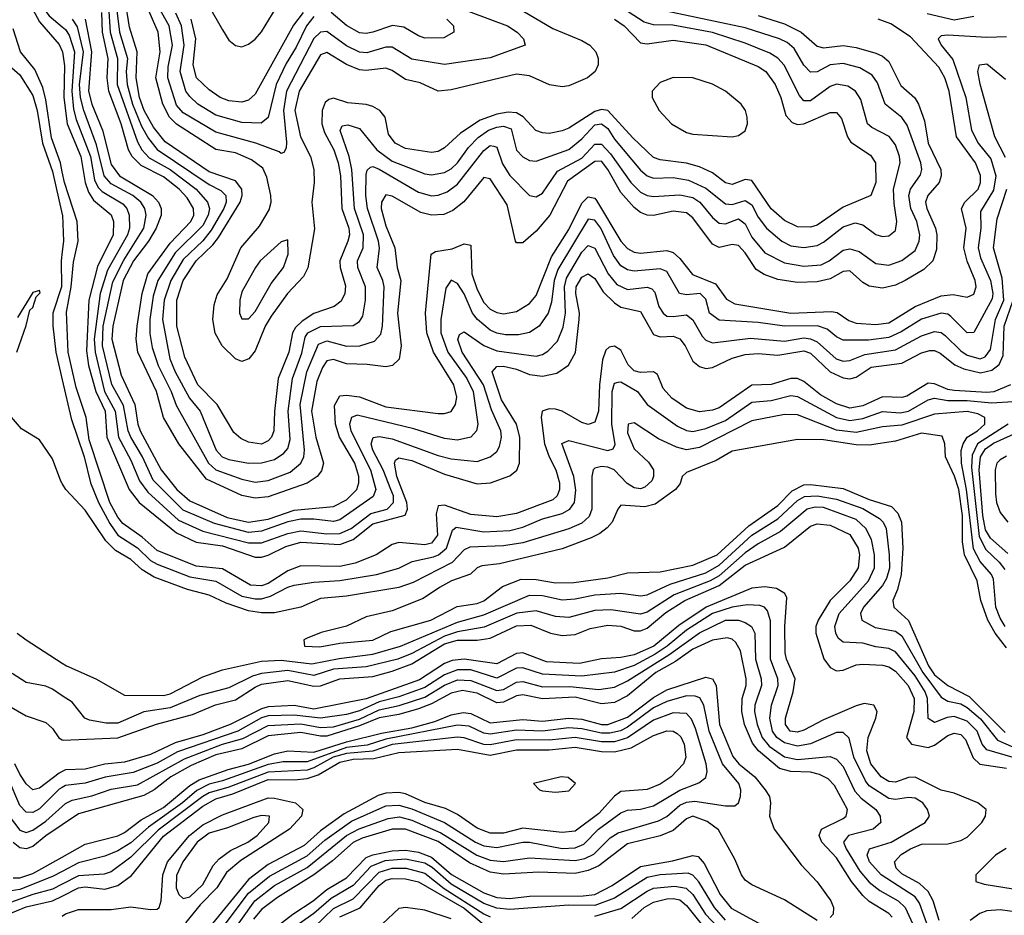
# Model space of a CAD drawing. Header units: inches. Extents: x 884549 to 1028252, y 526810 to 653624.
# Tile 248 of 256: x 909870 to 912883, y 604226 to 606968. Entities that reach past the tile are written whole.
import ezdxf

# ---------------------------------------------------------------- set-up
doc = ezdxf.new("R2010")
doc.units = ezdxf.units.IN
doc.header["$MEASUREMENT"] = 0
doc.layers.add('A9600', color=7, linetype='Continuous')
doc.layers.add('A9610', color=7, linetype='Continuous')

msp = doc.modelspace()

# ---------------------------------------------------------------- linework, layer by layer
at = {"layer": 'A9600', "color": 5}
for points, elevation in [([(909796.8, 607196.8), (909873.6, 607170), (909886.4, 607150), (909889.2, 607110), (909896.7, 607090), (909942.6, 607002.6), (909959.9, 606979.9), (910000, 606946.8)], 2440), ([(909846.1, 607090), (909890, 607038), (909930, 606961.9), (909990, 606892.2), (910000, 606871.8)], 2420), ([(910000, 606502.6), (909994.3, 606530), (909966.7, 606606.7), (909950, 606722.9), (909940.5, 606760.5), (909916.2, 606816.2), (909872, 606870), (909850, 606940.8)], 2380), ([(909813.1, 606850), (909870, 606799.6), (909910, 606736), (909923.3, 606690), (909939.5, 606590), (909970, 606503.8), (910000, 606371.5)], 2360), ([(910000, 606258.9), (909996.9, 606230), (909997.4, 606150), (909971.6, 606070), (909971.2, 606031.2), (909980.4, 605950), (910000, 605866.1)], 2360), ([(909860.6, 605950), (909890, 606032.3), (909901.2, 606078.8), (909910, 606087.6), (909920.5, 606119.5), (909932.3, 606132.3), (909930, 606138.8), (909910, 606133.1), (909863, 606057)], 2340), ([(910000, 605548.2), (909995.5, 605555.5), (909970, 605624), (909930, 605682), (909875.2, 605715.2), (909819.9, 605779.9)], 2340), ([(909861.8, 605090), (909889, 605070), (910000, 604998.4)], 2340), ([(910000, 604898.3), (909970, 604918.2), (909950, 604927.2), (909890, 604938.7), (909846.3, 604966.3)], 2360), ([(909770, 604904.9), (909890, 604836.7), (909950, 604816.4), (909970, 604797.8), (909989, 604769), (910000, 604763.8)], 2380), ([(910000, 604617.8), (909990, 604612.4), (909930, 604551.8), (909910, 604540.8), (909890, 604541.6), (909870, 604562.6), (909797.7, 604730)], 2440), ([(910000, 604666.5), (909990, 604661.7), (909930, 604615), (909910.4, 604610.4), (909890, 604628.9), (909870, 604658.7), (909854.5, 604690)], 2420), ([(909837.2, 604530), (909870, 604486.7), (909890, 604479.9), (909910, 604486.9), (909950, 604514.8), (910000, 604559)], 2460), ([(910000, 604503.3), (909950.2, 604469.8), (909910, 604437.2), (909890, 604429.5), (909870, 604432.7), (909850, 604448.8)], 2480), ([(909850, 604340.4), (909870, 604340.5), (909910, 604353.6), (910000, 604404.4)], 2520), ([(910000, 604360.3), (909970, 604344.5), (909870, 604305.1), (909830, 604299)], 2540), ([(910000, 604321.2), (909970, 604306), (909910, 604289.8), (909830, 604260.7)], 2560), ([(909830, 604227.9), (909890, 604252), (909970, 604270), (910000, 604284.9)], 2580)]:
    msp.add_lwpolyline(points, dxfattribs=dict(at, elevation=elevation))
at = {"layer": 'A9610', "color": 5}
for points, elevation in [([(911130, 607037.4), (911362.2, 606950), (911392.7, 606930), (911411.6, 606910), (911416.3, 606890), (911310, 606851.3), (911170, 606830.9), (911070, 606848), (911010, 606884.3), (910990, 606884), (910932.6, 606867.4), (910910, 606869), (910870, 606888.2), (910810, 606932.1), (910790, 606930.5), (910770, 606910.5), (910686, 606750), (910677, 606690), (910686.7, 606593.3), (910685, 606575), (910678, 606562), (910670, 606558.6), (910664.2, 606564.2), (910592, 606590), (910470, 606624.1), (910370, 606683), (910350, 606706.5), (910323.4, 606790), (910323.7, 606823.7), (910337.1, 606890), (910327.1, 606950), (910214.7, 607150)], 2640), ([(911410, 606995.4), (911501.2, 606941.2), (911590, 606904.3), (911614.6, 606890), (911633.1, 606870), (911639.7, 606850), (911639.7, 606830), (911631.4, 606810), (911607.1, 606790), (911550, 606765.7), (911530, 606763.3), (911491.2, 606768.8), (911430, 606796.5), (911390, 606802.1), (911190, 606753.5), (911150, 606749.6), (911094.9, 606774.9), (911050, 606785), (911010, 606812.9), (910990, 606820.5), (910930, 606813.2), (910910, 606815.1), (910870, 606831.7), (910810, 606867.5), (910790, 606861.1), (910725, 606750), (910711.6, 606690), (910729.4, 606609.4), (910760, 606550), (910770.4, 606509.6), (910771, 606470), (910764.1, 606410), (910772.4, 606327.6), (910751.5, 606208.5), (910738.3, 606181.7), (910689.3, 606130), (910639.3, 606060.7), (910621.3, 606030), (910590, 605954.6), (910571.4, 605930), (910550, 605921.8), (910530, 605929.6), (910489.3, 605969.3), (910468.1, 606008.1), (910460.3, 606050), (910464.6, 606095.4), (910474.2, 606125.8), (910504.5, 606175.4), (910546.3, 606270), (910603.8, 606336.2), (910633.7, 606386.3), (910639.2, 606410), (910637.9, 606430), (910626.1, 606486.1), (910613.4, 606513.4), (910579.1, 606539.1), (910530, 606560.7), (910470, 606570.6), (910350, 606648.4), (910328.6, 606670), (910307.3, 606710), (910286.4, 606790), (910300, 606870), (910293.1, 606930), (910224.4, 607090)], 2620), ([(910398.3, 607098.3), (910490, 606937.3), (910510, 606906), (910530, 606889.2), (910550, 606885.6), (910570, 606893.4), (910590, 606908.9), (910610, 606931.4), (910655, 607005)], 2720), ([(910141.5, 607010), (910146.7, 606930), (910168.9, 606850), (910168.1, 606770), (910230, 606594.1), (910243.2, 606570), (910265.8, 606545.8), (910330.2, 606510.2), (910409.8, 606450), (910444.8, 606410), (910450.7, 606390.7), (910446.8, 606370), (910430, 606338.5), (910345.6, 606254.4), (910292.8, 606170), (910278.6, 606121.4), (910268.2, 606050), (910267.6, 606007.6), (910274.9, 605965.1), (910293.3, 605910), (910333.1, 605830), (910348.2, 605788.3), (910447.4, 605610), (910470, 605590), (910550, 605561.4), (910590, 605551.9), (910630, 605557.1), (910697.3, 605582.7), (910729.7, 605610.3), (910738.9, 605630), (910741.7, 605650), (910728.4, 605790), (910748, 605890), (910784.7, 605975.3), (910810, 605985.5), (910870, 605968.6), (910910.5, 605969.5), (910956.1, 605983.9), (910974.8, 606005.2), (910980.1, 606030), (910984.7, 606150), (910981, 606170), (910963.8, 606210), (910971.1, 606268.9), (910967.4, 606290), (910933.9, 606390), (910928.8, 606430), (910930, 606494.4), (910932.8, 606507.2), (910943.2, 606516.8), (910950, 606518.8), (910970, 606511.1), (911090, 606440.1), (911130, 606429.1), (911150, 606430.7), (911178.3, 606441.7), (911210, 606464.8), (911290, 606568.4), (911310, 606582.7), (911321.2, 606581.2), (911330, 606577.8), (911346.9, 606526.9), (911370, 606491.5), (911430, 606430.1), (911450, 606426.2), (911470, 606437.7), (911515.8, 606504.2), (911590, 606544.1), (911630, 606587.2), (911650, 606587.7), (911677.9, 606557.9), (911739.9, 606470), (911770, 606440.5), (911790, 606430.3), (911810, 606426.8), (911890, 606432.4), (911930, 606423.5), (911951.6, 606410), (911990, 606362.9), (912010, 606345.3), (912030, 606343.4), (912070, 606359.1), (912090, 606343.7), (912110, 606302.4), (912150, 606254.8), (912210, 606223.8), (912270, 606213.3), (912322.2, 606217.9), (912346.8, 606230), (912390, 606262.9), (912410, 606267.3), (912438.9, 606258.9), (912490, 606222.1), (912530, 606216.9), (912570, 606230.9), (912610, 606261.9), (912622.7, 606290), (912624.6, 606310), (912615.5, 606350), (912596.9, 606390), (912590.9, 606430), (912596, 606450), (912626.6, 606493.4), (912631.2, 606510), (912627.6, 606530), (912585.9, 606645.9), (912569.4, 606669.4), (912518.5, 606710), (912495.4, 606775.4), (912478.7, 606798.7), (912441.4, 606821.4), (912390, 606834.7), (912350, 606829.9), (912310, 606809.1), (912290, 606807.6), (912270, 606828.7), (912240.2, 606880.2), (912218.6, 606898.6), (912195.4, 606910), (912090, 606944), (911790, 607007.1)], 2540), ([(910162.8, 607030), (910175.3, 606930), (910199.4, 606850), (910195.3, 606810), (910198.4, 606770), (910215.1, 606710), (910242.9, 606642.9), (910264.2, 606604.2), (910290.9, 606570.9), (910450, 606463.7), (910485, 606445), (910500.6, 606430), (910501.4, 606410), (910494.2, 606390), (910456.1, 606323.9), (910430, 606291.8), (910370, 606234), (910332.1, 606170), (910311.5, 606110), (910306.4, 606050), (910329.1, 605930), (910345.3, 605890), (910389.9, 605809.9), (910421.7, 605770), (910471.5, 605650), (910489.4, 605629.4), (910510, 605621.7), (910570, 605610.3), (910610, 605611.2), (910650, 605622.1), (910678.6, 605641.4), (910690, 605655.9), (910697.2, 605682.8), (910691.2, 605770), (910704.3, 605870), (910733, 605947), (910743.2, 605996.8), (910751.7, 606010), (910790, 606029.2), (910890, 606032.3), (910910, 606043.8), (910919.5, 606060.5), (910928.4, 606110), (910927.6, 606150), (910904.3, 606210), (910904, 606230), (910920.9, 606270), (910921.9, 606310), (910894.8, 606390), (910886.5, 606510), (910877.9, 606550), (910850.5, 606629.5), (910856.5, 606643.5), (910873.9, 606646.1), (910910, 606635.5), (910962.8, 606570), (911010, 606535.2), (911110, 606496.5), (911130, 606493.4), (911170, 606500.2), (911190, 606512.1), (911210, 606530.5), (911243.3, 606576.7), (911272.6, 606607.4), (911305, 606630), (911330, 606639.6), (911350, 606642.4), (911373.8, 606633.8), (911390, 606569), (911410, 606548.1), (911430, 606537.1), (911450, 606535.2), (911550, 606571.1), (911590, 606603.4), (911630, 606646.8), (911650, 606649.1), (911670, 606634.8), (911690, 606602.9), (911770, 606507.8), (911790, 606490.4), (911810, 606483.6), (911870, 606485.6), (911916.7, 606476.7), (911970, 606452.1), (912030, 606404.3), (912050, 606402.7), (912090, 606414.3), (912110, 606401.1), (912130, 606363.3), (912155.5, 606330), (912202.3, 606290), (912230, 606276), (912270, 606270.7), (912310, 606276.6), (912330, 606287.2), (912390, 606333.8), (912426.4, 606346.4), (912450, 606340.1), (912490, 606311.1), (912510, 606304.1), (912530, 606306.2), (912550, 606323.2), (912554.2, 606350), (912545.7, 606405.7), (912544.5, 606450), (912564.3, 606530), (912562.9, 606550), (912550, 606585.4), (912530.9, 606610.9), (912478.1, 606638.1), (912464, 606650), (912443.7, 606723.7), (912427.6, 606750), (912404.7, 606764.7), (912370, 606770.9), (912350, 606763.7), (912290, 606720.3), (912270, 606720.4), (912256.5, 606736.5), (912209, 606829), (912190.5, 606850.5), (912165.6, 606865.6), (912090, 606897), (911990, 606929.4), (911868.7, 606951.3), (911810, 606952.6), (911780.9, 606960.9), (911732, 606992)], 2560), ([(911690, 606969.7), (911719.9, 606950), (911770, 606897.1), (911790, 606894.7), (911870, 606906.1), (911970, 606891.5), (912130, 606825.5), (912153, 606810), (912181.9, 606770), (912199.4, 606730), (912215, 606675), (912233.5, 606653.5), (912250, 606647.8), (912270, 606649.2), (912350, 606684.5), (912370, 606683.9), (912385.4, 606665.4), (912403.5, 606610), (912413.8, 606593.8), (912474, 606554), (912488.5, 606530), (912489.9, 606470), (912474.9, 606430), (912390, 606394.2), (912310, 606339.7), (912290, 606333.2), (912250, 606333.7), (912210, 606353.4), (912170, 606389.3), (912110, 606475.6), (912090, 606478.6), (912050, 606463.9), (912030, 606469.1), (911990, 606499.8), (911950, 606517.9), (911910, 606529.6), (911830, 606539.6), (911810, 606546.9), (911746.3, 606606.3), (911670, 606690.6), (911650, 606693.3), (911630, 606687.7), (911550, 606636.7), (911530, 606628.1), (911490, 606620.4), (911470, 606621.7), (911449.5, 606629.5), (911410.7, 606670.7), (911390, 606683.6), (911364.9, 606684.9), (911330, 606679.4), (911279.5, 606660.5), (911218.9, 606621.1), (911170, 606576), (911150, 606565.2), (911130, 606561.7), (911050, 606574), (911018.6, 606590), (910998.2, 606618.2), (910988.7, 606670), (910971.7, 606690), (910950, 606702.6), (910930, 606708.8), (910874, 606714), (910830, 606728.4), (910815.5, 606724.5), (910805.1, 606714.9), (910795.8, 606690), (910794.9, 606650), (910802.9, 606622.9), (910830.9, 606570), (910844.9, 606530), (910851.1, 606490), (910856, 606390), (910877.3, 606330), (910878.6, 606310), (910873.5, 606290), (910849.2, 606230), (910850.5, 606210), (910866.9, 606153.1), (910865, 606130), (910853.2, 606106.8), (910832.5, 606090), (910770, 606068.6), (910734.5, 606045.5), (910714, 606026), (910705, 606010), (910693.4, 605950), (910661.2, 605870), (910649.1, 605769.1), (910647.3, 605710), (910640.3, 605690), (910630, 605678.7), (910610, 605669.1), (910570, 605674.8), (910546.1, 605686.1), (910524.8, 605704.8), (910473.9, 605790), (910414.9, 605850), (910375.3, 605935.3), (910350.5, 606030), (910351, 606110), (910369.8, 606170), (910409.6, 606230), (910461, 606279), (910478.1, 606301.9), (910544.6, 606410), (910550.4, 606430), (910550, 606450), (910530, 606475.5), (910450, 606502.8), (910314.9, 606594.9), (910279.1, 606639.1), (910250.9, 606690), (910236.7, 606730), (910226, 606790), (910229.4, 606870), (910206, 606946), (910192.4, 607030)], 2580), ([(912130, 606981.2), (912210, 606955.4), (912261.4, 606930), (912310, 606887.5), (912330, 606882.6), (912390, 606889.4), (912430, 606883.5), (912490, 606866.4), (912510, 606857.1), (912530, 606840.1), (912566.7, 606766.7), (912609.2, 606729.2), (912620.4, 606710), (912638.7, 606658.7), (912650.2, 606590), (912688.8, 606510), (912690.2, 606490), (912683.8, 606470), (912648.9, 606430), (912642.3, 606410), (912646.4, 606390), (912673, 606330), (912676.2, 606310), (912675.7, 606264.3), (912664.3, 606230), (912636.4, 606203.6), (912579.9, 606170), (912550, 606155.9), (912510, 606146.8), (912470, 606152.1), (912450, 606163.8), (912410, 606199.2), (912390, 606197.7), (912350, 606175.2), (912310, 606166.2), (912250, 606163.3), (912190, 606173.1), (912148.6, 606188.6), (912123.5, 606203.5), (912090, 606254.8), (912070, 606276.6), (912050, 606280.3), (912010, 606271.1), (911990, 606281.2), (911930, 606361.7), (911910, 606377), (911870, 606381.7), (911810, 606368.6), (911790, 606370.1), (911770, 606377.9), (911750, 606393), (911710, 606438.8), (911669.8, 606510), (911650, 606534.9), (911630, 606534.7), (911546.3, 606473.7), (911492.6, 606370), (911450, 606321.2), (911410, 606284.8), (911390, 606285.2), (911386.8, 606290), (911361.9, 606401.9), (911310, 606481.5), (911290, 606484.8), (911229.2, 606410.8), (911195.5, 606384.5), (911167.6, 606372.4), (911130, 606370.3), (911097.7, 606377.7), (911010, 606428.4), (910990, 606432.2), (910976.6, 606410), (910976.2, 606390), (910990, 606337.7), (911017.4, 606270), (911025, 606210), (911036, 606170), (911026, 606070), (911037.2, 605970), (911031.1, 605928.9), (911010.8, 605909.2), (910990, 605905.6), (910933.1, 605913.1), (910870, 605914.8), (910830, 605928.4), (910810, 605923.6), (910796.4, 605903.6), (910779.1, 605860.9), (910762.5, 605770), (910775.7, 605690), (910799.8, 605610), (910793, 605587), (910779.9, 605570), (910750, 605549.3), (910630, 605507.7), (910590, 605503.7), (910550, 605511), (910441.5, 605561.5), (910356.8, 605670), (910309.9, 605749.9), (910288.7, 605830), (910231.5, 605950), (910226.1, 605990), (910229.3, 606030), (910244.6, 606130), (910261.5, 606190), (910330, 606284.4), (910393.8, 606350), (910402.8, 606370), (910401.8, 606390), (910382.7, 606422.7), (910357.4, 606450), (910310, 606487), (910241.8, 606521.8), (910213.8, 606550), (910202.8, 606570), (910180.1, 606650), (910142.4, 606750), (910137.5, 606790), (910140.8, 606850), (910122.9, 606930), (910121.5, 606990)], 2520), ([(910770, 606978.5), (910747.9, 606950), (910716, 606884), (910685.4, 606834.6), (910654.7, 606770), (910630, 606669.2), (910608.8, 606651.2), (910550, 606653.7), (910470, 606675.9), (910415.2, 606710), (910390, 606732.9), (910378.4, 606750), (910361.1, 606810), (910373.3, 606890), (910364.9, 606950), (910348, 606988)], 2660), ([(910737.2, 606990), (910708, 606952), (910590, 606740.4), (910570, 606721.8), (910550, 606715.4), (910510, 606719.6), (910483, 606730), (910450, 606753.2), (910410.5, 606790.5), (910400.8, 606830), (910409, 606910), (910394.5, 606970)], 2680), ([(911177.2, 606970), (911197, 606950), (911198.2, 606930), (911167.6, 606912.4), (911110, 606912.3), (911090, 606918.6), (911045.5, 606945.5), (911010.7, 606950.7), (910950, 606930.1), (910930, 606925.8), (910910, 606927.9), (910870, 606951), (910822.7, 606990)], 2660), ([(912646.9, 606986.9), (912730, 606967.5), (912790, 606979.4)], 2480), ([(912890, 606915.5), (912830, 606913.6), (912710, 606921.3), (912690, 606919.5), (912680.5, 606910), (912689.5, 606890), (912726.1, 606846.1), (912765.7, 606730), (912783, 606630), (912803.6, 606590), (912842.4, 606542.4), (912857.1, 606490), (912850, 606446), (912810, 606380.8), (912811.8, 606330), (912802.9, 606270), (912810, 606239.6), (912841.3, 606170), (912847.8, 606130), (912845.9, 606114.1), (912790, 606010.9), (912770, 606009.6), (912719.9, 606059.9), (912710, 606066.9), (912690, 606069.8), (912630, 606051.3), (912567.7, 606012.3), (912530, 605994.8), (912467.6, 605987.6), (912390, 605987.2), (912370, 605997), (912340.7, 606020.7), (912311, 606031), (912210, 606029.6), (912130, 606040.8), (912010, 606048.6), (911981.3, 606070), (911970, 606112.5), (911952.5, 606130), (911910, 606126.1), (911889, 606130), (911850, 606197.5), (911830, 606205.9), (911750, 606198.5), (911730, 606202.4), (911710, 606214.5), (911686.7, 606246.7), (911648.2, 606330), (911630, 606354.6), (911610, 606357.5), (911516.6, 606203.4), (911505.3, 606170), (911497, 606103), (911487.5, 606070), (911459.6, 606030), (911430, 606010.1), (911396.5, 606003.5), (911356.7, 606003.3), (911330, 606008.1), (911310, 606017.6), (911270.7, 606050), (911255.2, 606070), (911230, 606128.9), (911210, 606160.8), (911190, 606170.9), (911173.6, 606146.4), (911158.3, 606050), (911158.7, 606010), (911180, 605950), (911238.1, 605870), (911257.3, 605830), (911271.7, 605730), (911267.3, 605710), (911250, 605690.1), (911210, 605681.1), (911170, 605686), (911076.1, 605716.1), (910902.4, 605757.6), (910885.7, 605750), (910879.4, 605730), (910883.6, 605710), (910943.4, 605590), (910959.8, 605530), (910951.9, 605508.1), (910850, 605436.5), (910830, 605431.8), (910770, 605439.2), (910730, 605438.8), (910690, 605430.4), (910610, 605402), (910570, 605398.4), (910465.6, 605425.6), (910370, 605466.4), (910278.3, 605558.3), (910245.6, 605630), (910210.2, 605690.2), (910201.9, 605710), (910187.5, 605787.5), (910151.6, 605851.6), (910123.6, 605970), (910125.6, 606030), (910154.7, 606165.3), (910188.1, 606231.9), (910249.8, 606330), (910256.6, 606370), (910252.8, 606390), (910240.1, 606410), (910215.5, 606430), (910150, 606465.9), (910128.2, 606490), (910105, 606585), (910065.7, 606690), (910055.5, 606730), (910052.7, 606770), (910065, 606870), (910046.2, 606946.2), (910031.6, 606970)], 2460), ([(910070.5, 606970.5), (910089.8, 606870), (910080.2, 606750), (910090.8, 606710), (910123.3, 606630), (910150, 606524.6), (910175.4, 606490), (910275.8, 606430), (910294.7, 606410), (910302.3, 606390), (910302.4, 606370), (910287.7, 606330), (910264, 606290), (910217.8, 606230), (910186.5, 606170), (910155.1, 606030), (910151.9, 605990), (910180, 605880), (910222.4, 605790), (910230.9, 605730), (910238.3, 605710), (910302.4, 605590), (910350.6, 605530), (910390, 605495.1), (910504.5, 605444.5), (910570, 605430), (910630, 605439.1), (910710, 605466.1), (910830, 605477.9), (910870, 605498.6), (910901.3, 605530), (910907.9, 605550), (910907.6, 605570), (910895.6, 605610), (910848.6, 605690), (910836.3, 605730), (910833.3, 605786.7), (910850, 605816.2), (910870, 605819.2), (910910, 605814.1), (910990, 605783.2), (911150, 605762.6), (911170, 605762.4), (911190, 605768.4), (911203.7, 605790), (911207.1, 605812.9), (911198.6, 605850), (911136.5, 605950), (911115.6, 606010), (911111.8, 606070), (911129.3, 606250.7), (911141.8, 606258.2), (911192.8, 606267.2), (911230, 606282.5), (911250, 606278.2), (911253.9, 606190), (911270, 606142), (911290, 606102.4), (911310, 606082.3), (911330, 606071.6), (911350, 606067.4), (911390, 606074.5), (911430, 606099.6), (911450, 606123.6), (911497.8, 606242.2), (911550, 606325.7), (911590, 606406.5), (911610, 606425.9), (911630, 606421.5), (911635.1, 606415.1), (911710, 606290.1), (911730, 606267.7), (911750, 606256.9), (911770, 606253.3), (911850, 606261.4), (911870, 606255.2), (911890, 606237.4), (911928.4, 606188.4), (911999.7, 606159.7), (912032.9, 606112.9), (912058.6, 606098.6), (912230, 606070.3), (912354.5, 606074.5), (912371.6, 606071.6), (912407.3, 606047.3), (912430, 606039.3), (912490, 606034.7), (912530, 606040.3), (912610, 606089.8), (912690, 606122.7), (912727, 606127), (912770, 606118.6), (912790, 606128.4), (912796.6, 606150), (912793.5, 606170), (912769.1, 606229.1), (912759.1, 606270), (912766.7, 606330), (912751.9, 606390), (912762.8, 606410), (912802.7, 606450), (912810.4, 606470), (912810, 606491.8), (912794.9, 606530), (912737, 606610), (912714.3, 606750), (912700.9, 606790), (912683, 606823), (912595.8, 606915.8), (912536.1, 606956.1), (912497.6, 606970)], 2480), ([(910000, 606946.8), (910010, 606938.5), (910020.7, 606920.7), (910037.5, 606870), (910029, 606750), (910034.6, 606694.6), (910042.8, 606662.8), (910086.6, 606550), (910098.4, 606478.4), (910110, 606454.2), (910121.8, 606441.9), (910184.9, 606404.9), (910197.5, 606390), (910204.9, 606370), (910205.4, 606330), (910199.2, 606310), (910138.6, 606201.4), (910115.5, 606130), (910097.9, 605990), (910100.2, 605950), (910129.1, 605830), (910162.3, 605770), (910171.7, 605690), (910210, 605619.7), (910236.7, 605556.7), (910261.4, 605521.4), (910355.9, 605435.9), (910430, 605401.9), (910570, 605366.1), (910610, 605366.3), (910690, 605394.9), (910730, 605403.7), (910810, 605394.6), (910850, 605395.6), (910883.8, 605410), (910944.1, 605455.9), (910993.9, 605470), (911013.7, 605490), (911013.3, 605510), (911006.1, 605530), (910981.9, 605590), (910950.2, 605650), (910945.3, 605670), (910951.1, 605688.9), (910970, 605692.4), (911010, 605685.4), (911150, 605633.9), (911190, 605623.8), (911270, 605615.2), (911310, 605629.6), (911330, 605646.5), (911338.3, 605661.7), (911344.8, 605690), (911342.7, 605710), (911314.1, 605774.1), (911289.6, 605850), (911224.3, 605950), (911211.1, 605988.9), (911215.4, 606004.6), (911230, 606012.2), (911290.4, 605970.4), (911330, 605954.8), (911450, 605937.9), (911470, 605943), (911486.6, 605953.4), (911515.6, 605984.4), (911532.9, 606027.1), (911540.5, 606070), (911536.7, 606150), (911542.9, 606177.1), (911590, 606256.1), (911610, 606277.5), (911630, 606269.2), (911670.7, 606190.7), (911697.5, 606157.5), (911730, 606142), (911789.7, 606149.7), (911804.5, 606144.5), (911813.8, 606133.8), (911826.1, 606090), (911838.6, 606070), (911850, 606061.1), (911870, 606059.4), (911910, 606064.9), (911929.5, 606049.5), (911958.9, 605998.9), (911970, 605987.2), (911990, 605979.3), (912106.6, 605993.4), (912210, 605984.4), (912270, 605993.9), (912290, 605991.7), (912310, 605982.3), (912368.1, 605930), (912390, 605922.8), (912410, 605925.2), (912456.6, 605943.4), (912550, 605957.7), (912630, 606000.5), (912670, 606013.3), (912690, 606010.1), (912701.9, 606001.9), (912750, 605954.8), (912770, 605941), (912809.6, 605930.4), (912824.2, 605935.8), (912841.3, 605958.7), (912856.5, 606050), (912881.4, 606110), (912877, 606177), (912850.4, 606270), (912861.5, 606358.5), (912890.9, 606449.1)], 2440), ([(910000, 606871.8), (910000.9, 606870), (910007.3, 606827.3), (910004.9, 606730), (910015.3, 606650), (910057.1, 606550), (910069.7, 606470), (910080.3, 606440.3), (910095.9, 606415.9), (910150, 606370.8), (910157.2, 606350), (910155.8, 606310), (910107.6, 606212.4), (910080.8, 606110), (910074.2, 605954.2), (910080.4, 605910), (910102.7, 605830), (910130.8, 605770), (910136.3, 605690), (910204.7, 605530), (910234.9, 605490), (910350, 605397.3), (910410, 605368.4), (910490, 605356.9), (910590, 605323.1), (910610, 605322.9), (910630, 605328.9), (910684.4, 605355.6), (910730, 605368.6), (910850, 605361), (910890, 605376.3), (910950, 605424.6), (911049.2, 605450.8), (911056.5, 605470), (911054.3, 605490), (911024.4, 605570), (911016.7, 605610), (911020.3, 605619.7), (911030, 605627.3), (911070, 605618.3), (911170, 605576.6), (911270, 605546.8), (911310.2, 605549.8), (911370, 605571.9), (911391.1, 605588.9), (911399.6, 605610), (911400, 605690), (911390, 605730.4), (911344.3, 605804.3), (911315.5, 605890), (911330, 605906.3), (911350, 605907.4), (911390, 605898.4), (911430, 605881.7), (911470, 605876.8), (911513.5, 605886.5), (911549.1, 605910.9), (911570.8, 605949.2), (911582.4, 606050), (911583.5, 606070), (911571.6, 606130), (911572.6, 606150), (911590, 606180.3), (911610, 606190.1), (911630, 606175.6), (911655.5, 606135.5), (911690, 606101.7), (911710, 606088.3), (911770, 606074.9), (911810, 606004), (911830, 605997.3), (911870, 605999.1), (911890, 605991.5), (911906.6, 605970), (911930, 605923.3), (911950, 605906.6), (911970, 605900.5), (911990, 605903.3), (912050, 605932.1), (912090, 605943), (912130, 605946.6), (912190, 605941.5), (912270, 605954.8), (912290, 605947.4), (912350, 605889.8), (912390, 605871.5), (912410, 605868.8), (912430, 605874.3), (912475.3, 605904.7), (912570, 605916.8), (912630, 605948.3), (912655.6, 605955.6), (912670, 605955.4), (912687.3, 605947.3), (912731.4, 605911.4), (912759.5, 605899.5), (912810, 605887.2), (912845.2, 605894.8), (912867.4, 605912.6), (912879.6, 605940.4), (912882.7, 606030), (912910.3, 606110)], 2420), ([(912886.4, 606546.4), (912853.8, 606610), (912809.4, 606770.6), (912802.6, 606810), (912807.1, 606830), (912830, 606833.5), (912886.7, 606786.7)], 2440), ([(912902.4, 605850), (912850.8, 605829.2), (912830, 605826.8), (912730, 605833), (912710, 605836.5), (912670, 605853.6), (912650, 605855.2), (912584.4, 605815.6), (912570, 605811.1), (912510, 605813.3), (912450, 605786.2), (912410, 605779), (912370, 605791.7), (912320.2, 605820.2), (912270, 605860.9), (912250, 605870), (912230, 605869.3), (912170, 605851.7), (912110, 605849.8), (912010, 605780.2), (911990, 605772.9), (911950, 605768.2), (911910, 605778.5), (911865.6, 605810), (911839.2, 605839.2), (911821.9, 605881.9), (911810, 605890.1), (911770, 605888.6), (911750, 605893.5), (911731.9, 605911.9), (911710, 605956.6), (911690, 605969.2), (911674.1, 605965.9), (911663.9, 605956.1), (911653.2, 605926.8), (911644.2, 605850), (911641.2, 605770), (911630, 605736.3), (911610, 605729.3), (911590, 605735.4), (911530, 605769.4), (911510, 605775.8), (911490, 605777), (911469, 605770), (911466.1, 605750), (911476.3, 605670), (911489.8, 605630), (911510.2, 605590), (911521.6, 605550), (911521.9, 605530), (911514.9, 605510), (911501.5, 605498.5), (911390, 605456.7), (911330, 605446.6), (911250, 605453.1), (911170, 605481.6), (911150, 605480.1), (911144.4, 605455.6), (911148, 605390), (911130, 605365.8), (911110, 605360), (911030, 605367.6), (911010, 605361.3), (910960.6, 605330), (910896.2, 605303.8), (910850, 605294), (910730, 605296.1), (910690, 605281.3), (910630, 605241.7), (910610, 605235), (910576.5, 605236.5), (910490, 605287.2), (910410, 605295.1), (910290, 605343.5), (910244.4, 605384.4), (910185.6, 605425.6), (910170, 605445), (910145.4, 605490), (910082.3, 605682.3), (910072.8, 605750), (910042.2, 605842.2), (910018.5, 605950), (910013.1, 606073.1), (910027.1, 606150), (910034.1, 606225.9), (910048.7, 606290), (910045.8, 606350), (910006.8, 606470), (910000, 606502.6)], 2380), ([(910000, 606371.5), (910000.3, 606370), (910003.4, 606290), (910000, 606258.9)], 2360), ([(910000, 605866.1), (910027.7, 605747.7), (910066.6, 605630), (910086.2, 605550), (910110.8, 605490), (910145.3, 605425.3), (910170.4, 605390.4), (910230, 605350.9), (910270, 605312.5), (910290, 605300.9), (910390, 605262.4), (910470, 605249.1), (910550, 605203), (910590, 605194.8), (910610, 605195.6), (910637.1, 605202.9), (910690, 605231.1), (910710, 605237.2), (910770, 605246.6), (910850, 605251), (910961.7, 605270), (911030, 605289.4), (911070.5, 605309.5), (911136.2, 605323.8), (911151.8, 605330), (911175.8, 605350), (911194.3, 605405.7), (911205.7, 605414.3), (911290, 605400.3), (911370, 605403.9), (911410, 605414.5), (911470, 605440.3), (911530, 605456.6), (911553, 605470), (911567.4, 605490), (911572.2, 605527.8), (911565.9, 605570), (911529.2, 605670.8), (911550, 605680.3), (911670, 605649.8), (911685.8, 605654.2), (911691.9, 605668.1), (911682.4, 605730), (911682.8, 605830), (911690, 605855.9), (911701.5, 605858.5), (911710, 605859.2), (911760.4, 605830), (911790.5, 605790.6), (911883.4, 605723.4), (911910, 605710.4), (911930, 605707.7), (911970, 605717), (912030, 605741.5), (912110, 605797.1), (912170, 605802.7), (912230, 605818.1), (912250, 605815.1), (912370, 605750.2), (912410, 605741), (912450, 605747.6), (912510, 605768.9), (912564.4, 605764.4), (912589.5, 605769.5), (912650, 605804.9), (912670, 605809.1), (912710, 605802.7), (912770, 605802.8), (912844.3, 605795.7), (912910, 605799.7)], 2360), ([(912885.9, 605110), (912870, 605135.6), (912856.8, 605170), (912850, 605255.6), (912843.5, 605270), (912809.6, 605309.6), (912788.5, 605348.5), (912767.4, 605530), (912752.5, 605610), (912751.2, 605648.8), (912756.9, 605670), (912769.7, 605690.3), (912801.6, 605710), (912823.5, 605730), (912824, 605750), (912802, 605762), (912770, 605769.1), (912670, 605760.8), (912570, 605727), (912510, 605722.1), (912430, 605704.1), (912370, 605711.5), (912250, 605758.5), (912210, 605759.8), (912110, 605740.1), (911950, 605658.9), (911910, 605650.9), (911879.4, 605659.4), (911825.3, 605685.3), (911750, 605733.5), (911732.3, 605730), (911730, 605703.5), (911750, 605654.4), (911793.8, 605613.8), (911809.4, 605590), (911809.7, 605570), (911804, 605556), (911783.2, 605536.8), (911770, 605532.1), (911750, 605534.6), (911728.4, 605548.4), (911689.5, 605590), (911670, 605598.7), (911650, 605600.6), (911630, 605595.7), (911624.5, 605590), (911620.5, 605570), (911620.8, 605470), (911612.6, 605447.4), (911590, 605427), (911550, 605409.5), (911410, 605366.4), (911350, 605357.4), (911247.2, 605352.8), (911230, 605345.3), (911193.4, 605306.6), (911074.4, 605245.6), (911030, 605229.5), (910870, 605203.6), (910790, 605196.1), (910730, 605169.7), (910650, 605152.7), (910610, 605151.9), (910570, 605158.6), (910501.7, 605181.7), (910450, 605206.1), (910383.4, 605223.4), (910281.6, 605261.6), (910244.3, 605284.3), (910210, 605315.5), (910163, 605343), (910133.2, 605373.2), (910070, 605466.4), (910011, 605530), (910000, 605548.2)], 2340), ([(912895.3, 605730), (912801, 605670), (912784.8, 605635.2), (912782.3, 605597.7), (912806.1, 605386.1), (912826.6, 605346.6), (912867.7, 605307.7), (912884.6, 605284.6)], 2360), ([(912890, 605045.2), (912854.7, 605090), (912832.8, 605130), (912811.7, 605190), (912800.6, 605250), (912761.2, 605330), (912755.3, 605370), (912755.7, 605450), (912743.5, 605530), (912731.2, 605571.2), (912703.3, 605630), (912701.6, 605670), (912692.8, 605692.8), (912630, 605702.4), (912550, 605677.9), (912470, 605665.7), (912430, 605666.8), (912330, 605681.7), (912250, 605682.7), (912050, 605647.5), (912001.8, 605618.2), (911910, 605581.8), (911896.8, 605570), (911891.4, 605548.6), (911876.9, 605530), (911814.7, 605485.3), (911783, 605477), (911710, 605481.4), (911700.2, 605470), (911682.7, 605430), (911667.7, 605412.3), (911645.2, 605394.8), (911618.4, 605381.6), (911530, 605348.1), (911337.9, 605302.1), (911284.1, 605295.9), (911269.9, 605290.1), (911249, 605271), (911191, 605250), (911154.8, 605230), (911104.2, 605195.8), (911010, 605158.7), (910930, 605139.7), (910870, 605111.6), (910792.4, 605092.4), (910750, 605075), (910739.7, 605070), (910741.6, 605050), (910788.4, 605048.4), (910850, 605059.2), (910950, 605068.2), (911005.3, 605094.7), (911128.4, 605130), (911208.6, 605171.4), (911270, 605180.9), (911290, 605188.9), (911347.2, 605232.8), (911404.3, 605255.6), (911450, 605254.5), (911510, 605244.2), (911565.5, 605245.5), (911670, 605259.9), (911730, 605274.7), (911830, 605277.5), (911930, 605298.3), (912004.1, 605330), (912101.3, 605418.7), (912190, 605480.8), (912234.1, 605525.9), (912270, 605544), (912290, 605545.6), (912390, 605532.8), (912470, 605499), (912537.6, 605477.6), (912557.6, 605457.6), (912568.5, 605430), (912572.2, 605350), (912567.8, 605270), (912556.4, 605223.6), (912541.6, 605190), (912545.2, 605170), (912590, 605129.1), (912651.5, 604990), (912670, 604962.3), (912710, 604929.3), (912776.1, 604896.1), (912886, 604786)], 2320), ([(912893.8, 605333.8), (912840.8, 605380.8), (912826.1, 605406.1), (912817.6, 605450), (912805.8, 605590), (912810.6, 605630), (912825.2, 605654.8), (912850, 605672.2), (912933.8, 605710)], 2380), ([(912890, 605632.1), (912870, 605620.9), (912860.6, 605610), (912855.2, 605590), (912856.2, 605516.2), (912859.1, 605490), (912870, 605459.4), (912893.9, 605430)], 2420), ([(910000, 604998.4), (910013, 604990), (910102.7, 604950), (910190, 604900.4), (910310, 604899.6), (910330, 604904.3), (910430, 604956.7), (910490, 604977.2), (910610, 605003.9), (910670, 605007.7), (910763.6, 604996.4), (910847.2, 605012.8), (910950, 605025.3), (911035.1, 605050), (911210, 605123.6), (911290, 605146.2), (911430, 605206.4), (911470, 605205.6), (911530, 605192.2), (911570, 605195), (911630, 605207.8), (911710, 605212.2), (911770, 605204.7), (911790, 605207.7), (911860.5, 605239.5), (911970, 605274.9), (912010, 605297.7), (912110, 605389.8), (912190, 605440.1), (912250, 605496), (912272, 605508), (912310, 605510.6), (912370, 605500.1), (912450, 605471.8), (912500.8, 605440.8), (912512.5, 605430), (912521.2, 605410), (912531, 605330), (912531.3, 605288.7), (912522.2, 605257.8), (912510, 605236), (912451.8, 605170), (912442.6, 605150), (912447, 605130), (912487.6, 605107.6), (912550, 605095.7), (912570, 605081.9), (912633.5, 604970), (912690, 604894.4), (912710, 604881.4), (912750, 604873.1), (912770, 604862.5), (912810, 604828), (912862.1, 604762.1), (912930, 604732.5)], 2340), ([(912910, 604709.4), (912830, 604732.5), (912815.8, 604750), (912800.2, 604790), (912770, 604820.8), (912730, 604834.7), (912708, 604832), (912670, 604816.7), (912650, 604828.9), (912648.2, 604890), (912640.8, 604910), (912610, 604959.3), (912550, 605032.6), (912530, 605043.1), (912490, 605047.9), (912450, 605059.6), (912390, 605062.1), (912374.8, 605074.8), (912367.1, 605090), (912364.6, 605110), (912377.6, 605150), (912468, 605250), (912485.7, 605290), (912485.9, 605330), (912477, 605377), (912459.7, 605410), (912430, 605437.9), (912330, 605474.4), (912304.2, 605475.8), (912279.6, 605470), (912198.5, 605401.5), (912130, 605364), (912090, 605336.3), (912010, 605265.6), (911983, 605250), (911872.9, 605207.1), (911790, 605154.3), (911770, 605147.7), (911678.5, 605161.5), (911630, 605158.9), (911550, 605137.9), (911510, 605141), (911450, 605158.3), (911390.9, 605150.9), (911291.4, 605108.6), (911210, 605093.8), (911170, 605080.9), (911070, 605027.5), (911027, 605010), (910930, 604987), (910830, 604979.5), (910770, 604960.8), (910690, 604975.2), (910610, 604966.6), (910582.1, 604957.9), (910510, 604922.1), (910420.6, 604899.4), (910330, 604861.1), (910250, 604849.2), (910170, 604814.5), (910134, 604814), (910083.3, 604823.3), (910069.2, 604830), (910030, 604878.4), (910000, 604898.3)], 2360), ([(910000, 604763.8), (910002.5, 604762.5), (910170, 604769.6), (910288.8, 604811.2), (910398.7, 604841.3), (910469.3, 604870.7), (910530, 604885.5), (910590, 604924.9), (910610, 604933.3), (910690, 604944.7), (910770, 604927.9), (910790, 604929), (910850, 604950.3), (910950, 604957.6), (911010, 604973.7), (911070, 604996.4), (911170, 605057.5), (911210, 605068.1), (911270, 605068.4), (911310, 605074.4), (911390, 605112.4), (911434.4, 605114.4), (911494.6, 605090), (911530, 605082.4), (911570, 605085.6), (911615.3, 605104.7), (911670, 605114.1), (911710, 605111.5), (911750, 605096.9), (911770, 605097.1), (911790, 605105.3), (911846.9, 605153.1), (911905.4, 605190), (912010, 605235.8), (912090, 605298.6), (912210, 605352.9), (912290, 605418.1), (912310, 605424.8), (912350, 605421.1), (912410, 605391.6), (912435.9, 605350), (912440.2, 605330), (912436, 605290), (912410, 605250.4), (912349.9, 605190), (912313.5, 605130), (912306.6, 605110), (912306.7, 605090), (912330.9, 605010.9), (912350, 604985.3), (912370, 604974.6), (912390, 604976.9), (912430, 604993), (912450, 604994.9), (912510, 604992.3), (912530, 604986.5), (912550, 604973.5), (912589.2, 604930), (912607.6, 604890), (912605.9, 604850), (912583.4, 604770), (912599.4, 604750), (912650, 604739.8), (912670, 604746.6), (912710, 604776.6), (912730, 604783.9), (912750, 604779.8), (912764.1, 604764.1), (912788.1, 604708.1), (912808.5, 604688.5), (912890, 604676.3)], 2380), ([(912683.9, 604210), (912665.9, 604270), (912650, 604298.6), (912623.9, 604323.9), (912570, 604352.7), (912551.7, 604370), (912546.6, 604390), (912567.8, 604412.2), (912596.2, 604430), (912630, 604443.8), (912710, 604444.4), (912750, 604454.7), (912770, 604465.4), (912814.3, 604510), (912825.8, 604530), (912827.9, 604550), (912802.4, 604570), (912730, 604599.7), (912690, 604608.8), (912610, 604649), (912590, 604647.8), (912550, 604633.3), (912530, 604635.8), (912506, 604650), (912475.1, 604690), (912462.2, 604730), (912466.8, 604770), (912490.3, 604830), (912493.7, 604850), (912483.9, 604870), (912454.4, 604874.4), (912430, 604867.9), (912330, 604824.9), (912270, 604793.2), (912250, 604787.1), (912228.2, 604790), (912213.7, 604810), (912213.4, 604830), (912237.2, 604910), (912242.9, 604950), (912216.8, 605010), (912212.9, 605030), (912211.4, 605110), (912217.7, 605197.7), (912211.4, 605211.4), (912186.3, 605226.3), (912150, 605231.6), (912110, 605228.1), (911970.3, 605170), (911886.6, 605113.4), (911811, 605050), (911750, 605023.6), (911710, 605015.4), (911650, 605011.2), (911583.3, 604996.7), (911481.8, 605001.8), (911410, 605029.5), (911390, 605027.3), (911330, 604995.6), (911230, 605010.4), (911193.4, 605006.6), (911170, 604997), (911092.9, 604947.1), (910930, 604889.1), (910770, 604857.3), (910710, 604868.1), (910630, 604864.8), (910610, 604858.7), (910514.1, 604810), (910430, 604778.3), (910346, 604754), (910270, 604718.4), (910190, 604695), (910130, 604689.2), (910070, 604674), (910010, 604671.3), (910000, 604666.5)], 2420), ([(912650.6, 604190), (912623.3, 604263.3), (912610, 604282.7), (912506.8, 604350), (912470.2, 604390), (912463, 604410), (912470.7, 604430), (912536.7, 604450), (912640.7, 604510), (912654.6, 604530), (912648.2, 604550), (912634, 604570), (912610, 604585.2), (912590, 604587), (912550, 604580.3), (912530, 604584.1), (912470, 604623), (912458, 604638), (912422.9, 604710), (912408.3, 604768.3), (912390, 604786.3), (912370, 604786), (912290, 604750.7), (912250, 604743.7), (912210, 604753.7), (912186.6, 604770), (912173.6, 604790), (912165.5, 604830), (912170.4, 604869.6), (912191.5, 604930), (912189.9, 604950), (912167.4, 605010), (912168.1, 605128.1), (912158.3, 605158.3), (912149.6, 605169.6), (912135.1, 605175.1), (912096.3, 605176.3), (912050, 605169.8), (911990, 605150.6), (911910, 605099.4), (911851.3, 605050), (911814.1, 605025.9), (911750, 604990.5), (911690, 604970.8), (911590, 604958.2), (911470, 604964.5), (911410, 604984), (911390, 604983.2), (911330, 604952.5), (911250, 604977.5), (911210, 604977.9), (911170, 604962.8), (911110, 604923.9), (911030, 604894.8), (910970, 604879.4), (910910, 604852.1), (910870, 604841.1), (910789.9, 604830.1), (910710, 604838.7), (910630, 604836.7), (910609.6, 604830.4), (910537.3, 604790), (910353, 604727), (910290, 604692.3), (910216.6, 604663.4), (910131, 604649), (910070, 604630.8), (910010, 604623.3), (910000, 604617.8)], 2440), ([(910000, 604559), (910010, 604567.9), (910030, 604578.6), (910090, 604591.9), (910150, 604611.9), (910230, 604626), (910374.4, 604705.6), (910490, 604749.7), (910552.9, 604767.1), (910630, 604807.6), (910730, 604812.6), (910790, 604801.6), (910830, 604803.6), (910910, 604826.9), (910970, 604855.1), (911031.3, 604868.7), (911110, 604894.5), (911170, 604930.5), (911210, 604947), (911250, 604945.3), (911330, 604914.3), (911350, 604917.8), (911390, 604940.4), (911410, 604942.2), (911470, 604925.8), (911553.3, 604926.7), (911642.1, 604917.9), (911690, 604924.4), (911730, 604944.1), (911856.3, 605023.7), (911950, 605091.2), (912030, 605130), (912070, 605129.6), (912090, 605123), (912109.4, 605110), (912119.2, 605090), (912121.7, 605010), (912138.8, 604950), (912140, 604930), (912120, 604870), (912118.9, 604850), (912126.8, 604810), (912142.5, 604770), (912164, 604744), (912210.9, 604710.9), (912250, 604703.5), (912350, 604712.7), (912370, 604704.2), (912390, 604681.2), (912425.9, 604605.9), (912445, 604585), (912489.5, 604550), (912503.4, 604530), (912504.7, 604515.3), (912504.9, 604510), (912482.3, 604490), (912406.1, 604470), (912391.1, 604450), (912399, 604430), (912441.2, 604361.2), (912470, 604327.6), (912502.3, 604302.3), (912558.4, 604270), (912579.4, 604250), (912614.4, 604174.4)], 2460), ([(912540.1, 604220.1), (912530, 604231.5), (912470, 604268.4), (912450, 604287.1), (912415.6, 604330), (912370, 604401.9), (912325.2, 604450), (912316.8, 604470), (912323.6, 604490), (912390, 604522.6), (912399.4, 604530), (912401.3, 604538.7), (912403, 604550), (912363.9, 604623.9), (912344.3, 604644.3), (912317.7, 604657.7), (912290, 604664), (912230, 604666.3), (912195.6, 604675.6), (912130.4, 604730), (912112.7, 604752.7), (912087.7, 604810), (912079.8, 604850), (912081.1, 604890), (912092.7, 604930), (912093.6, 604950), (912075.4, 605035.4), (912061.9, 605061.9), (912050, 605071.7), (912035.3, 605075.3), (911990, 605068.3), (911930, 605040.6), (911876.7, 605003.3), (911816.3, 604970), (911730, 604897.8), (911690, 604877.2), (911650, 604873.5), (911570, 604893.7), (911470, 604888.9), (911410, 604901.2), (911390, 604898.3), (911350, 604878.7), (911330, 604877), (911270, 604906.7), (911225.1, 604914.9), (911190, 604906.4), (911130, 604873.4), (911090, 604858.1), (911030, 604841.1), (910970, 604830.5), (910910, 604805.9), (910810, 604775), (910790, 604774.6), (910730, 604786.1), (910630, 604776), (910550, 604735.7), (910470, 604717), (910394.7, 604685.2), (910332.7, 604650), (910280.8, 604610), (910250, 604592.6), (910050, 604536.9), (910000, 604503.3)], 2480), ([(910000, 604404.4), (910070, 604443.9), (910170, 604469.7), (910190, 604479.5), (910241.7, 604518.3), (910310, 604556.4), (910390, 604623.1), (910419.1, 604640.9), (910507.3, 604672.7), (910570, 604688.6), (910650, 604720.6), (910690, 604729.2), (910770, 604725.6), (910870, 604757), (910976.6, 604783.4), (911070, 604800.5), (911140.1, 604819.9), (911190, 604840.1), (911226.9, 604846.9), (911250, 604843.9), (911310, 604815.1), (911410, 604825.4), (911470, 604820.5), (911550, 604829.8), (911590, 604826.7), (911650, 604809.8), (911670, 604810.1), (911730, 604832.3), (911810, 604893.3), (911850, 604916.7), (911970, 604955.6), (911990.2, 604950.2), (912001, 604930), (912011.3, 604810), (912052.6, 604712.6), (912070.2, 604690.2), (912119.6, 604650), (912151, 604610), (912164.3, 604590), (912167.8, 604570), (912165, 604530), (912178.9, 604490), (912261.1, 604381.1), (912310, 604328.9), (912352.2, 604270), (912360.1, 604250), (912358.9, 604230), (912350, 604219.5)], 2520), ([(910504.1, 604150), (910589.8, 604270.2), (910650, 604317.6), (910750, 604372.4), (910870, 604470.8), (910908.9, 604491.1), (910997.3, 604522.7), (911032.4, 604527.6), (911070, 604517.6), (911159, 604479), (911268.8, 604410), (911310, 604394.4), (911350, 604391.3), (911430, 604402.3), (911570, 604393.7), (911599.6, 604400.4), (911626.5, 604413.5), (911677.2, 604462.8), (911701.4, 604478.6), (911824.8, 604515.2), (911850, 604528.1), (911890, 604563.2), (911910, 604572.8), (911935.8, 604575.8), (912030, 604561.1), (912058.3, 604561.7), (912069.3, 604570.7), (912075.4, 604590), (912076.3, 604610), (912070.7, 604630), (912020.4, 604690), (911979.6, 604790), (911963.8, 604870), (911951.6, 604891.6), (911937.2, 604897.2), (911910, 604897.6), (911850, 604881.2), (911810, 604861), (911730, 604801.7), (911708.6, 604791.4), (911675.9, 604784.1), (911650, 604783.3), (911590, 604797.5), (911550, 604799.8), (911470, 604789.8), (911390, 604792.5), (911310, 604781), (911290, 604783.5), (911244.9, 604804.9), (911210, 604807.9), (910990, 604765.4), (910933.1, 604746.9), (910870, 604739.5), (910750, 604695.9), (910675.9, 604695.9), (910630, 604688), (910490, 604637.7), (910450, 604627.6), (910411.9, 604608.1), (910368.2, 604570), (910263.9, 604496.1), (910210, 604448.1), (910170, 604423), (910130, 604406.7), (910050, 604386.6), (910000, 604360.3)], 2540), ([(910477.1, 604170), (910570, 604293.6), (910634.1, 604345.9), (910750, 604408.5), (910803.8, 604456.2), (910885.2, 604514.8), (910990, 604561.1), (911030, 604563.4), (911070, 604551.9), (911170.2, 604510.2), (911265.2, 604450), (911290, 604439.1), (911330, 604433.9), (911410, 604450.3), (911430, 604450.5), (911530, 604430.9), (911570, 604432.5), (911596.1, 604443.9), (911641.6, 604490), (911710, 604539.5), (911730, 604547.6), (911770, 604551), (911810, 604561.6), (911890, 604609.3), (911948.1, 604631.9), (911970, 604648), (911973.3, 604666.7), (911970.5, 604690), (911938, 604798), (911926.3, 604826.3), (911910, 604843.6), (911870, 604846.5), (911810, 604823.4), (911730, 604769), (911690, 604757.5), (911650, 604757), (911570, 604770.6), (911490, 604762.5), (911390, 604763.4), (911310, 604748.2), (911290, 604748.7), (911230, 604769.2), (911210, 604771.1), (911010, 604748.8), (910950, 604729), (910870, 604721.5), (910828.7, 604710), (910770, 604677.3), (910750, 604670.8), (910630, 604664.6), (910510, 604618), (910450, 604600.7), (910430.3, 604589.7), (910293.5, 604486.5), (910210, 604404.4), (910150, 604358.7), (910128.2, 604351.8), (910050, 604346.6), (910000, 604321.2)], 2560), ([(910000, 604284.9), (910050, 604309.8), (910070, 604313.1), (910130, 604306.1), (910170, 604317.2), (910212.1, 604347.9), (910310, 604468.3), (910430, 604560), (910470, 604582.4), (910522.1, 604597.9), (910630, 604641.7), (910710, 604640.5), (910750, 604644.7), (910783.5, 604656.5), (910850, 604695.3), (910890, 604704.1), (910953.6, 604706.4), (911030, 604725), (911210, 604734.4), (911310, 604716.7), (911390, 604733.1), (911490, 604732.7), (911570, 604740.4), (911650, 604727.5), (911690, 604726.8), (911740.9, 604739.1), (911810, 604776.5), (911850.5, 604790.5), (911870, 604789.5), (911882.3, 604782.3), (911892.7, 604772.7), (911903.6, 604750), (911908.4, 604710), (911901.8, 604690), (911863.9, 604650), (911830, 604627.9), (911790, 604611.5), (911710, 604604.7), (911690, 604591.3), (911642.6, 604537.4), (911570, 604483.8), (911530, 604479.6), (911410, 604493.2), (911350, 604477.7), (911310, 604478), (911270, 604492.8), (911210, 604534.9), (911173.1, 604553.1), (911110, 604571.3), (911050, 604598), (911030, 604602.1), (910990, 604600.2), (910967.3, 604592.7), (910863.1, 604536.9), (910790, 604484.4), (910739.9, 604440.1), (910630, 604381.9), (910570, 604336), (910451.1, 604190)], 2580), ([(910000, 604223.9), (910010, 604230.6), (910050, 604243.4), (910150, 604243.4), (910210, 604251.9), (910270, 604243.4), (910290, 604245.1), (910296.1, 604250), (910302.6, 604270), (910307.4, 604350), (910322.1, 604390), (910389.7, 604470), (910430, 604503), (910490, 604534.1), (910630, 604585.7), (910650, 604585.1), (910713.8, 604570), (910736.7, 604550), (910731.7, 604530), (910695.2, 604490), (910546, 604394), (910502.6, 604357.4), (910473.5, 604310), (910422.1, 604257.9), (910376.7, 604203.3)], 2620), ([(912310, 604210.5), (912210, 604273.5), (912110, 604319), (912090, 604333.7), (912078.8, 604350), (912058.3, 604398.3), (912008, 604488), (911973.4, 604513.4), (911930, 604529.5), (911910, 604521.9), (911870, 604486.2), (911830, 604469.6), (911730, 604444.4), (911642.2, 604377.8), (911610, 604362.8), (911570, 604354.4), (911458.5, 604358.5), (911350, 604352.5), (911310, 604358.6), (911246.8, 604386.8), (911150, 604452.2), (911050, 604490), (911010, 604490), (910917.9, 604462.1), (910890, 604449.1), (910827.1, 604392.9), (910770, 604349.7), (910659.1, 604280.9), (910610, 604244.2), (910585.3, 604214.7)], 2520), ([(910651.8, 604188.2), (910705.4, 604230), (910767.6, 604270), (910810, 604305.3), (910870, 604340.3), (910930, 604403.2), (910950, 604411.7), (911010, 604423.3), (911050, 604425.1), (911090, 604419.3), (911130, 604403.9), (911191.2, 604351.2), (911290, 604295.3), (911330, 604280.9), (911370, 604277.6), (911430, 604284.6), (911594.3, 604285.7), (911629.8, 604290.2), (911683, 604317), (911770, 604375.2), (911867.4, 604392.6), (911930, 604409.5), (911946, 604406), (911965, 604385), (912013.4, 604290), (912047.5, 604247.5), (912210, 604159.5)], 2480), ([(912889.1, 604431), (912856.6, 604410), (912796.2, 604350), (912795.8, 604330), (912821.6, 604321.6), (913050, 604285)], 2380), ([(912030, 604211.5), (911996.3, 604250), (911948.7, 604328.7), (911930, 604348.6), (911915.2, 604355.2), (911830, 604349.9), (911790, 604341.7), (911690, 604278.3), (911630, 604255.9), (911550, 604257.5), (911370, 604244), (911330, 604248.2), (911290, 604261.9), (911190, 604321), (911132.6, 604372.6), (911110, 604385.6), (911050, 604398.2), (910987.2, 604392.8), (910944.4, 604375.6), (910890, 604317), (910822.7, 604277.3), (910770, 604231.9), (910690, 604175.6)], 2460), ([(910771.4, 604190), (910830, 604246.9), (910890, 604276.5), (910970, 604357.7), (911010, 604370.9), (911052.9, 604370), (911110, 604355.1), (911168.5, 604308.5), (911290, 604230.2), (911310, 604221.4)], 2440), ([(910850, 604221.5), (910911.5, 604248.5), (910970, 604317.7), (910990, 604333.4), (911010, 604339), (911050, 604337.7), (911090, 604328.3), (911230, 604248.2), (911290, 604197.8)], 2420), ([(911630, 604223.7), (911710, 604246.7), (911790, 604299.9), (911810, 604308.8), (911874.9, 604314.9), (911909.2, 604309.2), (911929.5, 604289.5), (911968.3, 604230), (912006.9, 604190)], 2440), ([(911743.3, 604216.7), (911781.4, 604250), (911810, 604266.8), (911850, 604276.3), (911870, 604277.9), (911890, 604273), (911910, 604256), (911963.3, 604190)], 2420), ([(911190, 604214.8), (911110, 604241.3), (911050, 604249.8), (911030, 604246.4), (910980, 604200)], 2380), ([(913050, 604206.5), (912930, 604234.9), (912870, 604243.2), (912830, 604240), (912808.3, 604231.7), (912778.3, 604210)], 2420)]:
    msp.add_lwpolyline(points, dxfattribs=dict(at, elevation=elevation))
for points, elevation in [([(911870, 606791.3), (911830, 606775.6), (911805.9, 606750), (911805.8, 606730), (911827.2, 606690), (911864.6, 606650), (911910, 606622.9), (911930, 606617.6), (912049.9, 606610.1), (912070, 606613.5), (912090, 606627.8), (912097.1, 606650), (912096.2, 606670), (912090.6, 606690), (912078.1, 606710), (912030, 606749.6), (911990, 606771.5), (911930, 606790.5)], 2620), ([(910690, 606294.5), (910670, 606288.4), (910606.1, 606230), (910590.9, 606210), (910550, 606134.8), (910543, 606110), (910542.6, 606070), (910550, 606052), (910570, 606052), (910590, 606074.8), (910639.5, 606160.5), (910676.6, 606210), (910691.4, 606250)], 2640), ([(911526.8, 604650), (911442, 604630), (911460.5, 604610), (911470, 604607.5), (911510, 604603.3), (911550, 604607.3), (911570.6, 604630), (911548, 604648)], 2620), ([(910610, 604532.1), (910586, 604526), (910506.2, 604493.8), (910450, 604478), (910413.1, 604450), (910369, 604390), (910350, 604347.8), (910348.8, 604310), (910356.6, 604290), (910370, 604277.5), (910390, 604282.9), (910430, 604320.3), (910461.9, 604378.1), (910480.6, 604399.4), (910515.3, 604424.7), (910567.9, 604450), (910596.3, 604470), (910632.1, 604510), (910634, 604530)], 2640)]:
    msp.add_lwpolyline(points, close=True, dxfattribs=dict(at, elevation=elevation))

doc.saveas('drawing.dxf')
